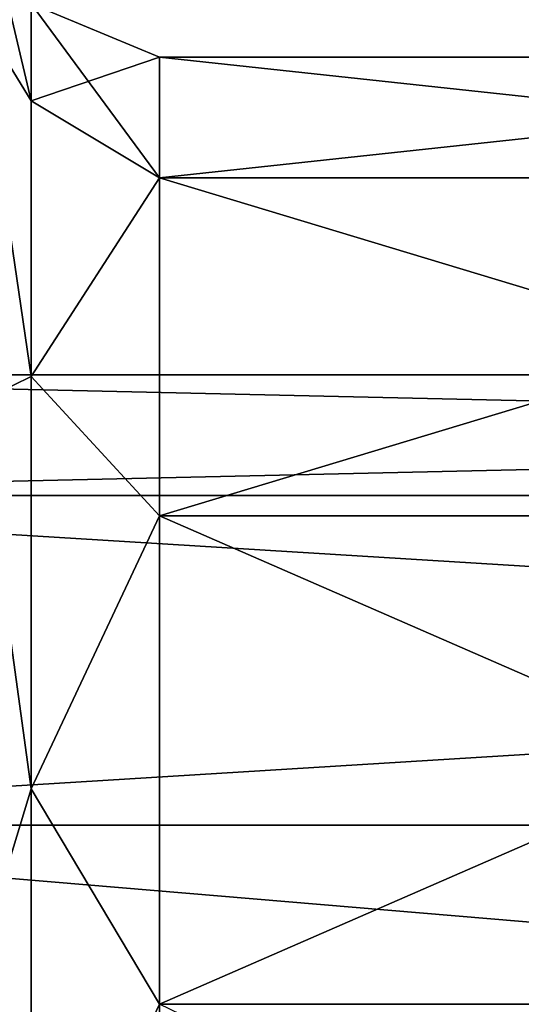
# Model space of a CAD drawing. Header units: millimetres. Extents: x -20 to 172, y -100 to 100.
# Tile 152 of 256: x 1 to 18, y 9 to 41. Entities that reach past the tile are written whole.
import ezdxf

# ---------------------------------------------------------------- set-up
doc = ezdxf.new("R2010")
doc.units = ezdxf.units.MM
doc.header["$LTSCALE"] = 37.722908
for name, color, linetype in [('1', 7, 'CONTINUOUS'), ('18', 7, 'CONTINUOUS'), ('19', 7, 'CONTINUOUS'), ('3', 7, 'CONTINUOUS'), ('38', 7, 'CONTINUOUS'), ('39', 7, 'CONTINUOUS')]:
    doc.layers.add(name, color=color, linetype=linetype)

msp = doc.modelspace()

# ---------------------------------------------------------------- linework, layer by layer
at = {"layer": '1', "color": 250, "linetype": 'Continuous', "true_color": 0x323232}
for points in [[(157, 29.75), (-19.839, 29.75), (-19.839, 25.764, -14.875), (157, 29.75)], [(157, 25.764, -14.875), (157, 29.75), (-19.839, 25.764, -14.875), (157, 25.764, -14.875)], [(157, 14.875, -25.764), (157, 25.764, -14.875), (-19.839, 14.875, -25.764), (157, 14.875, -25.764)], [(-19.839, 14.875, -25.764), (157, 25.764, -14.875), (-19.839, 25.764, -14.875), (-19.839, 14.875, -25.764)], [(157, 0, -29.75), (157, 14.875, -25.764), (-19.839, 0, -29.75), (157, 0, -29.75)], [(-19.839, 0, -29.75), (157, 14.875, -25.764), (-19.839, 14.875, -25.764), (-19.839, 0, -29.75)]]:
    msp.add_3dface(points, dxfattribs=at)
at = {"layer": '18', "color": 250, "linetype": 'Continuous', "true_color": 0x323232}
for points in [[(43, 40.25), (43, 36.264, -17.464), (6, 40.25), (43, 40.25)], [(6, 40.25), (43, 36.264, -17.464), (6, 36.264, -17.464), (6, 40.25)], [(43, 36.264, -17.464), (43, 25.095, -31.469), (6, 36.264, -17.464), (43, 36.264, -17.464)], [(6, 36.264, -17.464), (43, 25.095, -31.469), (6, 25.095, -31.469), (6, 36.264, -17.464)], [(43, 25.095, -31.469), (43, 8.956, -39.241), (6, 25.095, -31.469), (43, 25.095, -31.469)], [(6, 25.095, -31.469), (43, 8.956, -39.241), (6, 8.956, -39.241), (6, 25.095, -31.469)], [(43, 8.956, -39.241), (43, -8.956, -39.241), (6, 8.956, -39.241), (43, 8.956, -39.241)]]:
    msp.add_3dface(points, dxfattribs=at)
at = {"layer": '19', "color": 250, "linetype": 'Continuous', "true_color": 0x323232}
for points in [[(43, 40.25), (6, 40.25), (6, 36.264, 17.464), (43, 40.25)], [(43, 36.264, 17.464), (43, 40.25), (6, 36.264, 17.464), (43, 36.264, 17.464)], [(43, 25.095, 31.469), (43, 36.264, 17.464), (6, 25.095, 31.469), (43, 25.095, 31.469)], [(6, 25.095, 31.469), (43, 36.264, 17.464), (6, 36.264, 17.464), (6, 25.095, 31.469)], [(43, 8.956, 39.241), (43, 25.095, 31.469), (6, 8.956, 39.241), (43, 8.956, 39.241)], [(6, 8.956, 39.241), (43, 25.095, 31.469), (6, 25.095, 31.469), (6, 8.956, 39.241)], [(43, -8.956, 39.241), (43, 8.956, 39.241), (6, -8.956, 39.241), (43, -8.956, 39.241)], [(6, -8.956, 39.241), (43, 8.956, 39.241), (6, 8.956, 39.241), (6, -8.956, 39.241)]]:
    msp.add_3dface(points, dxfattribs=at)
at = {"layer": '3', "color": 250, "linetype": 'Continuous', "true_color": 0x323232}
for points in [[(-19.839, 29.75), (157, 29.75), (157, 25.764, 14.875), (-19.839, 29.75)], [(-19.839, 29.75), (157, 25.764, 14.875), (-19.839, 25.764, 14.875), (-19.839, 29.75)], [(157, 25.764, 14.875), (157, 14.875, 25.764), (-19.839, 25.764, 14.875), (157, 25.764, 14.875)], [(-19.839, 25.764, 14.875), (157, 14.875, 25.764), (-19.839, 14.875, 25.764), (-19.839, 25.764, 14.875)], [(157, 14.875, 25.764), (157, 0, 29.75), (-19.839, 14.875, 25.764), (157, 14.875, 25.764)], [(-19.839, 14.875, 25.764), (157, 0, 29.75), (-19.839, 0, 29.75), (-19.839, 14.875, 25.764)]]:
    msp.add_3dface(points, dxfattribs=at)
at = {"layer": '38', "color": 250, "linetype": 'Continuous', "true_color": 0x323232}
for points in [[(1.757, 42.007), (0, 41.672, 20.063), (1.757, 38.81, 16.076), (1.757, 42.007)], [(6, 40.25), (1.757, 42.007), (1.757, 38.81, 16.076), (6, 40.25)], [(0, 41.672, 20.063), (0, 28.839, 36.158), (1.757, 29.704, 29.704), (0, 41.672, 20.063)], [(1.757, 38.81, 16.076), (0, 41.672, 20.063), (1.757, 29.704, 29.704), (1.757, 38.81, 16.076)], [(6, 36.264, 17.464), (6, 40.25), (1.757, 38.81, 16.076), (6, 36.264, 17.464)], [(6, 36.264, 17.464), (1.757, 38.81, 16.076), (1.757, 29.704, 29.704), (6, 36.264, 17.464)], [(6, 25.095, 31.469), (6, 36.264, 17.464), (1.757, 29.704, 29.704), (6, 25.095, 31.469)], [(1.757, 29.704, 29.704), (0, 28.839, 36.158), (1.757, 16.076, 38.81), (1.757, 29.704, 29.704)], [(6, 25.095, 31.469), (1.757, 29.704, 29.704), (1.757, 16.076, 38.81), (6, 25.095, 31.469)], [(0, 28.839, 36.158), (0, 10.293, 45.09), (1.757, 16.076, 38.81), (0, 28.839, 36.158)], [(6, 8.956, 39.241), (6, 25.095, 31.469), (1.757, 16.076, 38.81), (6, 8.956, 39.241)], [(1.757, 16.076, 38.81), (0, 10.293, 45.09), (1.757, 0, 42.007), (1.757, 16.076, 38.81)], [(6, 8.956, 39.241), (1.757, 16.076, 38.81), (1.757, 0, 42.007), (6, 8.956, 39.241)], [(0, 10.293, 45.09), (0, -10.293, 45.09), (1.757, 0, 42.007), (0, 10.293, 45.09)], [(6, -8.956, 39.241), (6, 8.956, 39.241), (1.757, 0, 42.007), (6, -8.956, 39.241)]]:
    msp.add_3dface(points, dxfattribs=at)
at = {"layer": '39', "color": 250, "linetype": 'Continuous', "true_color": 0x323232}
for points in [[(0, 41.672, -20.063), (0, 46.25), (1.757, 38.81, -16.076), (0, 41.672, -20.063)], [(1.757, 38.81, -16.076), (0, 46.25), (1.757, 42.007), (1.757, 38.81, -16.076)], [(6, 40.25), (6, 36.264, -17.464), (1.757, 42.007), (6, 40.25)], [(6, 36.264, -17.464), (1.757, 38.81, -16.076), (1.757, 42.007), (6, 36.264, -17.464)], [(0, 28.839, -36.158), (0, 41.672, -20.063), (1.757, 29.704, -29.704), (0, 28.839, -36.158)], [(1.757, 29.704, -29.704), (0, 41.672, -20.063), (1.757, 38.81, -16.076), (1.757, 29.704, -29.704)], [(6, 36.264, -17.464), (1.757, 29.704, -29.704), (1.757, 38.81, -16.076), (6, 36.264, -17.464)], [(6, 36.264, -17.464), (6, 25.095, -31.469), (1.757, 29.704, -29.704), (6, 36.264, -17.464)], [(1.757, 16.076, -38.81), (0, 28.839, -36.158), (1.757, 29.704, -29.704), (1.757, 16.076, -38.81)], [(6, 25.095, -31.469), (1.757, 16.076, -38.81), (1.757, 29.704, -29.704), (6, 25.095, -31.469)], [(0, 10.293, -45.09), (0, 28.839, -36.158), (1.757, 16.076, -38.81), (0, 10.293, -45.09)], [(6, 25.095, -31.469), (6, 8.956, -39.241), (1.757, 16.076, -38.81), (6, 25.095, -31.469)], [(1.757, 0, -42.007), (0, 10.293, -45.09), (1.757, 16.076, -38.81), (1.757, 0, -42.007)], [(6, 8.956, -39.241), (1.757, 0, -42.007), (1.757, 16.076, -38.81), (6, 8.956, -39.241)], [(0, -10.293, -45.09), (0, 10.293, -45.09), (1.757, 0, -42.007), (0, -10.293, -45.09)]]:
    msp.add_3dface(points, dxfattribs=at)

doc.saveas('drawing.dxf')
